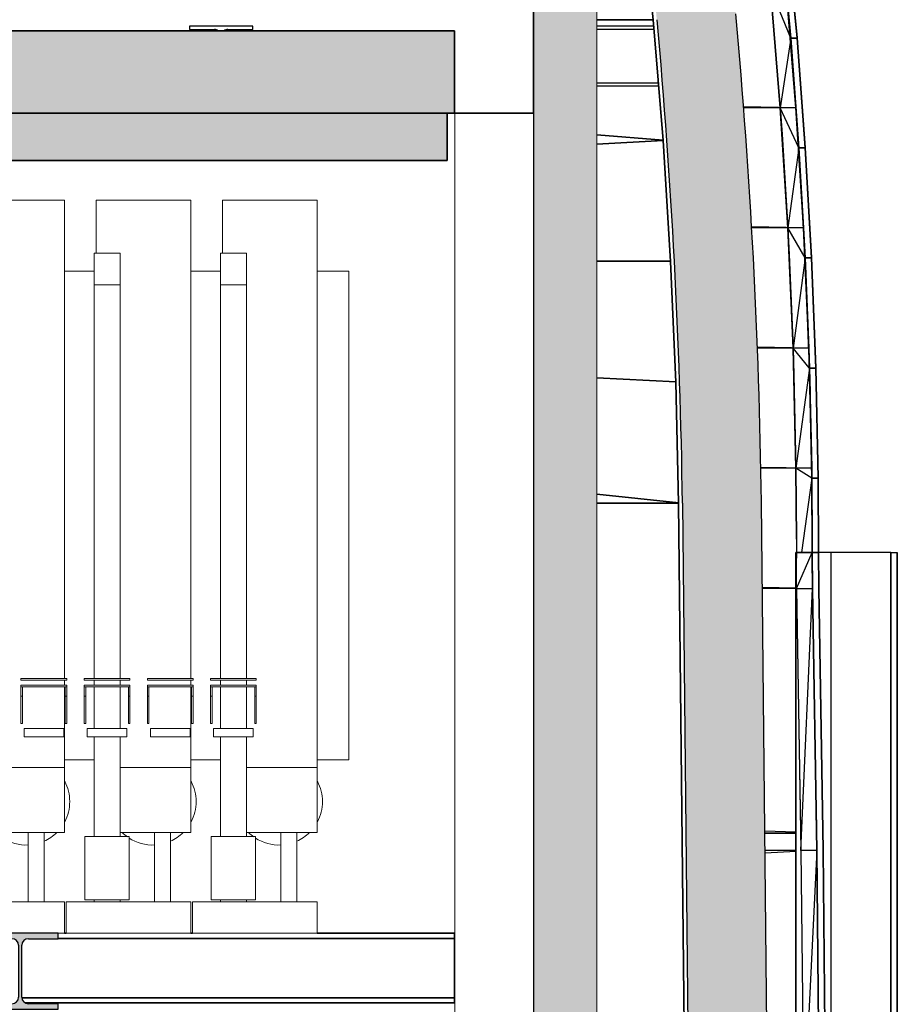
# Model space of a CAD drawing. Header units: millimetres. Extents: x 61846 to 198573, y 13020 to 52988.
# Tile 110 of 150: x 149188 to 151966, y 21470 to 24586. Entities that reach past the tile are written whole.
import ezdxf

# ---------------------------------------------------------------- set-up
doc = ezdxf.new("R2010")
doc.units = ezdxf.units.MM
for name, color, linetype, lineweight in [('A-COLS', 52, 'Continuous', 35), ('A-FLOR', 192, 'Continuous', 50), ('A-GENM', 13, 'Continuous', 18), ('A-ROOF', 132, 'Continuous', 35), ('A-WALL', 113, 'Continuous', 25), ('I-WALL', 2, 'Continuous', 25), ('S-BEAM', 12, 'Continuous', 35)]:
    doc.layers.add(name, color=color, linetype=linetype, lineweight=lineweight)

# ---------------------------------------------------------------- blocks, each defined once
blk = doc.blocks.new('Basic Wall_28_PBT_WA_beton t_p_g__d_250_C30_37_2203250 - Basic Wall_28_PBT_WA_beton t_p_g__d_250_C30_37_2203250-313176-GZ lierenkamer 1')
at = {"layer": 'A-WALL', "color": 10, "lineweight": 18}
for p, q in [((86305, 24360), (86304.6, 24360)), ((86304.6, 24360), (86304.6, 24290)), ((86305, 19730), (86305, 24360)), ((86055, 24290), (86055, 19730)), ((86055, 24290), (86055, 20445)), ((86055, 20445), (86055, 24290)), ((86055, 24290), (86304.6, 24290)), ((86304.6, 24290), (86055, 24290)), ((86304.6, 24290), (86055, 24290))]:
    blk.add_line(p, q, dxfattribs=at)
blk = doc.blocks.new('Basic Wall_28_PBT_WA_beton t_p_g__d_250_C30_37_2203250 - Basic Wall_28_PBT_WA_beton t_p_g__d_250_C30_37_2203250-313180-GZ lierenkamer 1')
blk.add_blockref('Basic Wall_28_PBT_WA_beton t_p_g__d_250_C30_37_2203250 - Basic Wall_28_PBT_WA_beton t_p_g__d_250_C30_37_2203250-313176-GZ lierenkamer 1', (0, 0))
blk = doc.blocks.new('28_PBT_SF_toneeltoren_dakboog_28_PBT_SF_toneeltoren_dakboog as R_2584242 - 28_PBT_SF_toneeltoren_dakboog_28_PBT_SF_toneeltoren_dakboog as R_2584242-313469-GZ lierenkamer 1')
at = {"layer": 'S-BEAM', "color": 250, "lineweight": 25}
for p, q in [((86504.6, 24585.6), (86683.4, 24585.6)), ((86683.4, 24585.6), (86504.6, 24585.6)), ((86504.6, 24221), (86714.6, 24204.8)), ((86714.6, 24204.8), (86504.6, 24221)), ((86714.7, 24203.2), (86504.6, 24192.1)), ((86504.6, 24192.1), (86714.7, 24203.2)), ((86504.6, 23821.4), (86738.5, 23821.5)), ((86738.5, 23821.5), (86504.6, 23821.4)), ((86504.6, 23452.4), (86754.9, 23439.5)), ((86754.9, 23439.5), (86504.6, 23452.4)), ((86764, 23057.2), (86504.6, 23084.1)), ((86504.6, 23084.1), (86764, 23057.2)), ((86504.6, 23056), (86763.9, 23056)), ((86763.9, 23056), (86504.6, 23056))]:
    blk.add_line(p, q, dxfattribs=at)
blk = doc.blocks.new('28_PBT_SF_toneeltoren_dakboog_28_PBT_SF_toneeltoren_dakboog as R_2584242 - 28_PBT_SF_toneeltoren_dakboog_28_PBT_SF_toneeltoren_dakboog as R_2584242-313473-GZ lierenkamer 1')
blk.add_blockref('28_PBT_SF_toneeltoren_dakboog_28_PBT_SF_toneeltoren_dakboog as R_2584242 - 28_PBT_SF_toneeltoren_dakboog_28_PBT_SF_toneeltoren_dakboog as R_2584242-313469-GZ lierenkamer 1', (0, 0))
blk = doc.blocks.new('28_PBT_SC_staal_H-profiel_gekromd_dak toneeltoren_S355_HE200B_betondak_as R_3531939 - 28_PBT_SC_staal_H-profiel_gekromd_dak toneeltoren_S355_HE200B_betondak_as R_3531939-313701-GZ lierenkamer 1')
at = {"layer": 'A-COLS', "color": 250, "lineweight": 25}
for p, q in [((86668.9, 24730.6), (86683.5, 24584.7)), ((86683.5, 24584.7), (86668.9, 24730.6)), ((86683.5, 24584.7), (86714.7, 24203.1)), ((86714.7, 24203.1), (86683.5, 24584.7)), ((86714.7, 24203.1), (86738.5, 23821)), ((86738.5, 23821), (86714.7, 24203.1)), ((86738.5, 23821), (86754.9, 23438.6)), ((86754.9, 23438.6), (86738.5, 23821)), ((86754.9, 23438.6), (86763.9, 23055.9)), ((86763.9, 23055.9), (86754.9, 23438.6)), ((86794, 20233.9), (86763.9, 23055.9)), ((86763.9, 23055.9), (86794, 20233.9))]:
    blk.add_line(p, q, dxfattribs=at)
blk = doc.blocks.new('28_PBT_SC_staal_H-profiel_gekromd_dak toneeltoren_S355_HE200B_betondak_as R_3531939 - 28_PBT_SC_staal_H-profiel_gekromd_dak toneeltoren_S355_HE200B_betondak_as R_3531939-313705-GZ lierenkamer 1')
blk.add_blockref('28_PBT_SC_staal_H-profiel_gekromd_dak toneeltoren_S355_HE200B_betondak_as R_3531939 - 28_PBT_SC_staal_H-profiel_gekromd_dak toneeltoren_S355_HE200B_betondak_as R_3531939-313701-GZ lierenkamer 1', (0, 0))
blk = doc.blocks.new('Floor_28_PBT_FL_druklaag_d_60 __320__C30_37_2599623 - Floor_28_PBT_FL_druklaag_d_60 __320__C30_37_2599623-313883-GZ lierenkamer 1')
at = {"layer": 'A-FLOR', "color": 90, "lineweight": 35}
for p, q in [((86304.6, 24290), (86304.6, 24610)), ((83819.5, 24550), (86054.6, 24550)), ((86054.6, 24550), (86054.6, 24290)), ((86304.6, 24290), (86054.6, 24290)), ((86054.6, 24290), (86304.6, 24290)), ((86304.6, 24290), (86054.6, 24290)), ((86054.6, 24290), (86304.6, 24290)), ((86304.6, 24290), (86054.6, 24290)), ((86054.6, 24290), (86304.6, 24290)), ((86054.6, 24290), (86115.6, 24290)), ((86304.6, 24290), (86115.6, 24290)), ((86115.6, 24290), (86304.6, 24290)), ((86115.6, 24290), (86134.8, 24290)), ((86134.8, 24290), (86304.6, 24290)), ((86134.8, 24290), (86304.6, 24290)), ((86304.6, 24290), (86134.8, 24290))]:
    blk.add_line(p, q, dxfattribs=at)
blk = doc.blocks.new('Floor_28_PBT_FL_druklaag_d_60 __320__C30_37_2599623 - Floor_28_PBT_FL_druklaag_d_60 __320__C30_37_2599623-313887-GZ lierenkamer 1')
blk.add_blockref('Floor_28_PBT_FL_druklaag_d_60 __320__C30_37_2599623 - Floor_28_PBT_FL_druklaag_d_60 __320__C30_37_2599623-313883-GZ lierenkamer 1', (0, 0))
blk = doc.blocks.new('Floor_28_PBT_FL_kanaalplaat_d_260_2643893 - Floor_28_PBT_FL_kanaalplaat_d_260_2643893-313922-GZ lierenkamer 1')
at = {"layer": 'A-FLOR', "lineweight": 35}
blk.add_hatch(color=215, dxfattribs=at).paths.add_polyline_path([(67706.3, 24290), (86054.6, 24290), (86054.6, 24550), (67706.3, 24550), (67706.3, 24348.1)])
at = {"layer": 'A-FLOR', "color": 90, "lineweight": 35}
for p, q in [((86054.6, 24550), (67706.3, 24550)), ((86054.6, 24290), (86054.6, 24550)), ((67706.3, 24290), (86054.6, 24290))]:
    blk.add_line(p, q, dxfattribs=at)
blk = doc.blocks.new('Floor_28_PBT_FL_kanaalplaat_d_260_2643893 - Floor_28_PBT_FL_kanaalplaat_d_260_2643893-313926-GZ lierenkamer 1')
blk.add_blockref('Floor_28_PBT_FL_kanaalplaat_d_260_2643893 - Floor_28_PBT_FL_kanaalplaat_d_260_2643893-313922-GZ lierenkamer 1', (0, 0))
blk = doc.blocks.new('28_PBT_SF_staal_H-profiel_S355_HE200A 2374703 - 28_PBT_SF_staal_H-profiel_S355_HE200A 2374703-348172-GZ lierenkamer 1')
at = {"layer": 'S-BEAM', "color": 250, "lineweight": 25}
for p, q in [((86685.1, 24565), (86504.6, 24565)), ((86685.9, 24555), (86504.6, 24555)), ((86699.8, 24385), (86504.6, 24385)), ((86700.6, 24375), (86504.6, 24375))]:
    blk.add_line(p, q, dxfattribs=at)
blk = doc.blocks.new('28_PBT_SF_staal_H-profiel_S355_HE200A 1647759 - 28_PBT_SF_staal_H-profiel_S355_HE200A 1647759-341134-GZ lierenkamer 1')
at = {"layer": 'S-BEAM', "color": 250, "lineweight": 25}
for p, q in [((85415.6, 24565), (85215.6, 24565)), ((85215.6, 24565), (85215.6, 24555)), ((85215.6, 24555), (85294.3, 24555)), ((85336.8, 24555), (85415.6, 24555)), ((85415.6, 24555), (85415.6, 24565))]:
    blk.add_line(p, q, dxfattribs=at)
for centre, start, end in [((85294.3, 24537), 46.4267, 90), ((85336.8, 24537), 90, 133.5733)]:
    blk.add_arc(centre, 18, start, end, dxfattribs=at)
blk = doc.blocks.new('28_PBT_SF_staal_H-profiel_S355_HE240B 3011832 - 28_PBT_SF_staal_H-profiel_S355_HE240B 3011832-366756-GZ lierenkamer 1')
at = {"layer": 'S-BEAM', "lineweight": 25}
blk.add_hatch(color=5, dxfattribs=at).paths.add_polyline_path([(84559.6, 21455), (84799.6, 21455), (84799.6, 21472), (84705.6, 21472), (84695.1, 21474.8), (84687.4, 21482.5), (84684.6, 21493), (84684.6, 21657), (84687.4, 21667.5), (84695.1, 21675.2), (84705.6, 21678), (84799.6, 21678), (84799.6, 21695), (84559.6, 21695), (84559.6, 21678), (84653.6, 21678), (84664.1, 21675.2), (84671.8, 21667.5), (84674.6, 21657), (84674.6, 21493), (84671.8, 21482.5), (84664.1, 21474.8), (84653.6, 21472), (84559.6, 21472)])
at = {"layer": 'S-BEAM', "color": 250, "lineweight": 25}
for p, q in [((84799.6, 21695), (84559.6, 21695)), ((84559.6, 21695), (84559.6, 21678)), ((84799.6, 21678), (84799.6, 21695)), ((84559.6, 21678), (84653.6, 21678)), ((84674.6, 21657), (84674.6, 21493)), ((84684.6, 21493), (84684.6, 21657)), ((84705.6, 21678), (84799.6, 21678)), ((84653.6, 21472), (84559.6, 21472)), ((84559.6, 21472), (84559.6, 21455)), ((84799.6, 21472), (84705.6, 21472)), ((84799.6, 21455), (84799.6, 21472)), ((84559.6, 21455), (84799.6, 21455))]:
    blk.add_line(p, q, dxfattribs=at)
for centre, start, end in [((84653.6, 21657), 0, 90), ((84705.6, 21657), 90, 180), ((84653.6, 21493), 270, 0), ((84705.6, 21493), 180, 270)]:
    blk.add_arc(centre, 21, start, end, dxfattribs=at)
blk = doc.blocks.new('28_PBT_SF_toneeltoren_dakboog_28_PBT_SF_toneeltoren_dakboog as R - 28_PBT_SF_toneeltoren_dakboog_28_PBT_SF_toneeltoren_dakboog as R-332845-GZ lierenkamer 1')
at = {"layer": 'S-BEAM', "lineweight": 25}
blk.add_hatch(color=5, dxfattribs=at).paths.add_polyline_path([(86838, 20250), (87055.3, 20250), (87024.5, 23120.4), (87015.7, 23471.2), (86998.2, 23865.8), (86976.2, 24218.6), (86944.8, 24604.2), (86930.1, 24754.8), (86903.9, 24903.8), (86866.4, 25050.4), (86817.8, 25193.7), (86758.4, 25332.9), (86688.5, 25467.1), (86608.6, 25595.5), (86519, 25717.5), (86414, 25838.8), (86313.4, 25939.2), (86209.5, 26031.6), (86097.7, 26114.2), (85969.6, 26191.1), (85854.2, 26247.9), (85724.5, 26297.8), (85590.8, 26335.9), (85448.7, 26362.4), (85315.9, 26375.5), (85302.6, 26125.9), (85419, 26114.4), (85535.5, 26092), (85652.4, 26058), (85763.7, 26014.1), (85860.3, 25966.4), (85969.6, 25898.4), (86056.5, 25833.5), (86148, 25751.1), (86245.5, 25653.2), (86346.2, 25531.9), (86425.3, 25419.3), (86499.6, 25291.7), (86562.7, 25158.2), (86614.1, 25019.9), (86654.2, 24874.2), (86680.8, 24732.5), (86700.5, 24523.5), (86728.6, 24172.7), (86752.3, 23778.1), (86768.2, 23383.5), (86776.6, 22988.9), (86805.3, 20250)])
at = {"layer": 'S-BEAM', "color": 250, "lineweight": 25}
for p, q in [((86775.9, 23056), (86805.3, 20250)), ((87055.3, 20250), (87025.9, 23059))]:
    blk.add_line(p, q, dxfattribs=at)
for radius, start, end in [(19824.3, 0.79909, 5.22705), (20074.3, 0.79783, 5.21514)]:
    blk.add_arc((66953.6, 22779.5), radius, start, end, dxfattribs=at)
blk = doc.blocks.new('TadP_A_CON_CONSTRUCTIE_rvt-3-GZ lierenkamer 1')
at = {"layer": 'I-WALL', "color": 10, "lineweight": 18}
blk.add_line((86304.6, 24290), (86054.6, 24290), dxfattribs=at)
at = {"layer": 'A-COLS', "color": 10, "lineweight": 18}
blk.add_blockref('28_PBT_SC_staal_H-profiel_gekromd_dak toneeltoren_S355_HE200B_betondak_as R_3531939 - 28_PBT_SC_staal_H-profiel_gekromd_dak toneeltoren_S355_HE200B_betondak_as R_3531939-313705-GZ lierenkamer 1', (0, 0), dxfattribs=at)
at = {"layer": 'A-FLOR', "color": 10, "lineweight": 18}
for name in ['Floor_28_PBT_FL_druklaag_d_60 __320__C30_37_2599623 - Floor_28_PBT_FL_druklaag_d_60 __320__C30_37_2599623-313887-GZ lierenkamer 1', 'Floor_28_PBT_FL_kanaalplaat_d_260_2643893 - Floor_28_PBT_FL_kanaalplaat_d_260_2643893-313926-GZ lierenkamer 1']:
    blk.add_blockref(name, (0, 0), dxfattribs=at)
at = {"layer": 'A-WALL', "color": 10, "lineweight": 18}
blk.add_blockref('Basic Wall_28_PBT_WA_beton t_p_g__d_250_C30_37_2203250 - Basic Wall_28_PBT_WA_beton t_p_g__d_250_C30_37_2203250-313180-GZ lierenkamer 1', (0, 0), dxfattribs=at)
at = {"layer": 'S-BEAM', "color": 10, "lineweight": 18}
for name in ['28_PBT_SF_toneeltoren_dakboog_28_PBT_SF_toneeltoren_dakboog as R - 28_PBT_SF_toneeltoren_dakboog_28_PBT_SF_toneeltoren_dakboog as R-332845-GZ lierenkamer 1', '28_PBT_SF_toneeltoren_dakboog_28_PBT_SF_toneeltoren_dakboog as R_2584242 - 28_PBT_SF_toneeltoren_dakboog_28_PBT_SF_toneeltoren_dakboog as R_2584242-313473-GZ lierenkamer 1', '28_PBT_SF_staal_H-profiel_S355_HE200A 1647759 - 28_PBT_SF_staal_H-profiel_S355_HE200A 1647759-341134-GZ lierenkamer 1', '28_PBT_SF_staal_H-profiel_S355_HE200A 2374703 - 28_PBT_SF_staal_H-profiel_S355_HE200A 2374703-348172-GZ lierenkamer 1', '28_PBT_SF_staal_H-profiel_S355_HE240B 3011832 - 28_PBT_SF_staal_H-profiel_S355_HE240B 3011832-366756-GZ lierenkamer 1']:
    blk.add_blockref(name, (0, 0), dxfattribs=at)
blk = doc.blocks.new('21_NOAHH_Wand_Wand-x 2784256 - 21_NOAHH_Wand_Wand-x 2784256-161099-GZ lierenkamer 1')
at = {"layer": 'A-WALL', "lineweight": 13}
blk.add_hatch(color=9, dxfattribs=at).paths.add_polyline_path([(86304.6, 19930), (86504.6, 19930), (86504.6, 24610), (86304.6, 24610), (86304.6, 19963.7)])
at = {"layer": 'A-WALL', "color": 130, "lineweight": 13}
for p, q in [((86304.6, 24610), (86304.6, 19930)), ((86504.6, 19930), (86504.6, 24610))]:
    blk.add_line(p, q, dxfattribs=at)
blk = doc.blocks.new('27_NOAHH_Dak_Dak-x 2835671 - 21_10_Baksteen wit halfsteens-163091-GZ lierenkamer 1')
at = {"layer": 'A-ROOF', "color": 250, "lineweight": 25}
for p, q in [((87138.5, 24529.6), (87106.4, 24877.2)), ((87138.5, 24529.6), (87106.7, 24874.5)), ((87138.7, 24527.4), (87106.7, 24874.5)), ((87118.6, 24527.4), (87138.7, 24527.4)), ((87138.7, 24527.4), (87138.5, 24529.6)), ((87164.5, 24181.5), (87138.7, 24527.4)), ((87164.6, 24179.7), (87138.7, 24527.4)), ((87164.6, 24179.7), (87144.6, 24180)), ((87144.6, 24179.7), (87164.6, 24179.7)), ((87184.4, 23833.1), (87164.5, 24181.5)), ((87164.6, 24179.7), (87164.5, 24181.5)), ((87164.6, 24179.7), (87164.5, 24181.5)), ((87184.4, 23831.7), (87164.6, 24179.7)), ((87184.4, 23833.1), (87164.6, 24179.7)), ((87184.4, 23831.7), (87164.4, 23832)), ((87164.4, 23831.7), (87184.4, 23831.7)), ((87198.1, 23484.3), (87184.4, 23833.1)), ((87184.4, 23831.7), (87184.4, 23833.1)), ((87198.1, 23483.3), (87184.4, 23831.7)), ((87198.1, 23484.3), (87184.4, 23831.7)), ((87198.1, 23483.3), (87178.1, 23483.6)), ((87178.2, 23483.3), (87198.1, 23483.3)), ((87205.7, 23135.3), (87198.1, 23484.3)), ((87198.1, 23483.3), (87198.1, 23484.3)), ((87198.1, 23483.3), (87198.1, 23484.3)), ((87205.7, 23135.3), (87198.1, 23483.3)), ((87205.7, 23135.3), (87198.1, 23483.3)), ((87205.7, 23134.8), (87198.1, 23483.3)), ((87185.7, 23134.5), (87205.7, 23134.8)), ((87205.7, 23134.8), (87185.8, 23135.1)), ((87185.8, 23134.8), (87205.7, 23134.8)), ((87205.7, 23134.8), (87185.8, 23134.8)), ((87205.7, 23134.8), (87205.7, 23135.3)), ((87205.7, 23134.8), (87205.7, 23135.3)), ((87206.8, 22900), (87205.7, 23134.8)), ((87206.8, 22900), (87205.7, 23134.8))]:
    blk.add_line(p, q, dxfattribs=at)
blk = doc.blocks.new('27_NOAHH_Dak_Dak-x 2835671 - 21_10_Hout-163087-GZ lierenkamer 1')
at = {"layer": 'A-ROOF', "color": 250, "lineweight": 25}
for p, q in [((87118.6, 24527.4), (87104, 24686.1)), ((87135.1, 24306.8), (87104, 24686.1)), ((87144.6, 24179.7), (87118.6, 24527.4)), ((87135.1, 24306.8), (87118.6, 24527.4)), ((87135.1, 24306.8), (87118.6, 24527.4)), ((87135.1, 24306.8), (86968.8, 24309.7)), ((87135.1, 24306.8), (86969, 24306.8)), ((87144.6, 24179.7), (87135.1, 24306.8)), ((87144.6, 24179.7), (87135.1, 24306.8)), ((87159, 23927), (87135.1, 24306.8)), ((87159, 23927), (87144.6, 24179.7)), ((87159, 23927), (87144.6, 24179.7)), ((87159, 23927), (86994.2, 23929.9)), ((87159, 23927), (86994.4, 23927)), ((87164.4, 23831.7), (87159, 23927)), ((87164.4, 23831.7), (87159, 23927)), ((87175.6, 23546.8), (87159, 23927)), ((87175.6, 23546.8), (87164.4, 23831.7)), ((87175.6, 23546.8), (87012.4, 23549.6)), ((87175.6, 23546.8), (87012.5, 23546.8)), ((87178.1, 23483.3), (87175.6, 23546.8)), ((87185.1, 23166.3), (87175.6, 23546.8)), ((87178.1, 23483.3), (87175.6, 23546.8)), ((87185.8, 23134.8), (87178.1, 23483.3)), ((87185.1, 23166.3), (87178.1, 23483.3)), ((87185.1, 23166.3), (87023.3, 23169.1)), ((87185.1, 23166.3), (87023.4, 23166.3)), ((87186.6, 22900), (87185.1, 23166.3)), ((87185.1, 23166.3), (87185.7, 23134.8)), ((87186.8, 22900), (87185.7, 23134.8)), ((87135.2, 22787), (87028.8, 22788.9)), ((87135.2, 22786.1), (87028.8, 22786.1)), ((87135.2, 22785.8), (87028.8, 22785.8)), ((87135.2, 22785.8), (87028.8, 22785.8)), ((87135.2, 22014.5), (87036.8, 22018)), ((87135.2, 22012.2), (87036.9, 22012.2)), ((87036.9, 22012), (87135.2, 22012.1)), ((87037.4, 21957.9), (87135.2, 21957.7)), ((87037.5, 21950.1), (87135.2, 21954.5))]:
    blk.add_line(p, q, dxfattribs=at)
blk = doc.blocks.new('27_NOAHH_Dak_Dak-x 2835671 - 27_NOAHH_Dak_Dak-x 2835671-163054-GZ lierenkamer 1')
for name in ['27_NOAHH_Dak_Dak-x 2835671 - 21_10_Baksteen wit halfsteens-163091-GZ lierenkamer 1', '27_NOAHH_Dak_Dak-x 2835671 - 21_10_Hout-163087-GZ lierenkamer 1']:
    blk.add_blockref(name, (0, 0))
blk = doc.blocks.new('_NOAHH_Kolom_Kolom-x 2848781 - 21_10_Baksteen-163511-GZ lierenkamer 1')
at = {"layer": 'A-COLS', "color": 250, "lineweight": 25}
for p, q in [((87246, 22900), (87135.2, 22900)), ((87246, 22900), (87135.2, 22900)), ((87135.2, 22900), (87135.2, 20450)), ((87135.2, 20450), (87135.2, 22900))]:
    blk.add_line(p, q, dxfattribs=at)
blk = doc.blocks.new('_NOAHH_Kolom_Kolom-x 2848781 - _NOAHH_Kolom_Kolom-x 2848781-163508-GZ lierenkamer 1')
blk.add_blockref('_NOAHH_Kolom_Kolom-x 2848781 - 21_10_Baksteen-163511-GZ lierenkamer 1', (0, 0))
blk = doc.blocks.new('_NOAHH_Kolom_Kolom-x 2849326 - 21_10_Baksteen-163555-GZ lierenkamer 1')
at = {"layer": 'A-COLS', "color": 250, "lineweight": 25}
for p, q in [((87436, 22900), (87436, 20385)), ((87436, 22900), (87456, 22900)), ((87436, 22900), (87456, 22900)), ((87436, 22900), (87456, 22900)), ((87456, 22900), (87456, 20385)), ((87456, 20385), (87456, 22900)), ((87456, 20385), (87456, 22900)), ((87436, 20385), (87456, 20385)), ((87436, 20385), (87456, 20385)), ((87456, 20385), (87436, 20385))]:
    blk.add_line(p, q, dxfattribs=at)
blk = doc.blocks.new('_NOAHH_Kolom_Kolom-x 2849326 - _NOAHH_Kolom_Kolom-x 2849326-163552-GZ lierenkamer 1')
at = {"layer": 'A-COLS', "color": 250, "lineweight": 25}
for p, q in [((87436, 22900), (87246, 22900)), ((87246, 22900), (87246, 20385)), ((87436, 20385), (87436, 22900)), ((87246, 20385), (87436, 20385))]:
    blk.add_line(p, q, dxfattribs=at)
blk.add_blockref('_NOAHH_Kolom_Kolom-x 2849326 - 21_10_Baksteen-163555-GZ lierenkamer 1', (0, 0))
blk = doc.blocks.new('27_NOAHH_Dak_Dak-x 2863758 - 21_10_Baksteen wit halfsteens-164665-GZ lierenkamer 1')
at = {"layer": 'A-ROOF', "color": 250, "lineweight": 25}
for p, q in [((87086.6, 24874.5), (87118.6, 24527.4)), ((87138.5, 24529.6), (87106.4, 24877.2)), ((87138.5, 24529.6), (87106.7, 24874.5)), ((87106.7, 24874.5), (87138.5, 24529.6)), ((87118.6, 24527.4), (87144.6, 24179.7)), ((87138.7, 24527.4), (87118.6, 24527.4)), ((87118.6, 24527.4), (87138.7, 24527.4)), ((87138.7, 24527.4), (87138.5, 24529.6)), ((87164.5, 24181.5), (87138.5, 24529.6)), ((87138.5, 24529.6), (87138.7, 24527.4)), ((87164.5, 24181.5), (87138.7, 24527.4)), ((87138.7, 24527.4), (87164.5, 24181.5)), ((87144.6, 24179.7), (87164.4, 23831.7)), ((87164.6, 24179.7), (87144.6, 24179.7)), ((87144.6, 24179.7), (87164.6, 24179.7)), ((87164.6, 24179.7), (87164.5, 24181.5)), ((87184.4, 23833.1), (87164.5, 24181.5)), ((87164.5, 24181.5), (87164.6, 24179.7)), ((87184.4, 23833.1), (87164.6, 24179.7)), ((87164.6, 24179.7), (87184.4, 23833.1)), ((87164.4, 23831.7), (87178.2, 23483.3)), ((87184.4, 23831.7), (87164.4, 23831.7)), ((87164.4, 23831.7), (87184.4, 23831.7)), ((87184.4, 23831.7), (87184.4, 23833.1)), ((87198.1, 23484.3), (87184.4, 23833.1)), ((87184.4, 23833.1), (87184.4, 23831.7)), ((87198.1, 23484.3), (87184.4, 23831.7)), ((87184.4, 23831.7), (87198.1, 23484.3)), ((87178.2, 23483.3), (87185.8, 23134.8)), ((87178.2, 23483.3), (87198.2, 23483.3)), ((87198.2, 23483.3), (87178.2, 23483.3)), ((87198.2, 23483.3), (87198.1, 23484.3)), ((87205.8, 23135.3), (87198.1, 23484.3)), ((87198.1, 23484.3), (87198.2, 23483.3)), ((87205.8, 23135.3), (87198.2, 23483.3)), ((87198.2, 23483.3), (87205.8, 23135.3)), ((87187.3, 22786.1), (87185.8, 23134.8)), ((87185.8, 23134.8), (87205.8, 23134.8)), ((87205.8, 23134.8), (87185.8, 23134.8)), ((87205.8, 23134.8), (87205.8, 23135.3)), ((87207.3, 22786.3), (87205.8, 23135.3)), ((87205.8, 23135.3), (87205.8, 23134.8)), ((87206.8, 22900), (87205.8, 23134.8)), ((87205.8, 23134.8), (87206.8, 22900)), ((87187.3, 22786.1), (87186.8, 22900)), ((87186.8, 22900), (87206.8, 22900)), ((87206.8, 22900), (87186.8, 22900)), ((87187.3, 22786.1), (87186.8, 22900)), ((87206.8, 22900), (87207.3, 22786.3)), ((87207.3, 22786.3), (87206.8, 22900)), ((87200.9, 21957.5), (87187.3, 22786.1)), ((87187.3, 22786.1), (87200.9, 21957.5)), ((87187.3, 22786.1), (87200.9, 21957.5)), ((87207.3, 22786.3), (87220.9, 21957.7)), ((87220.9, 21957.7), (87207.3, 22786.3)), ((87220.9, 21957.7), (87207.3, 22786.3)), ((87210, 21128.9), (87200.9, 21957.5)), ((87200.9, 21957.5), (87210, 21128.9)), ((87200.9, 21957.5), (87210, 21128.9)), ((87220.9, 21957.7), (87230, 21128.9)), ((87230, 21128.9), (87220.9, 21957.7)), ((87230, 21128.9), (87220.9, 21957.7))]:
    blk.add_line(p, q, dxfattribs=at)
blk = doc.blocks.new('27_NOAHH_Dak_Dak-x 2863758 - 21_10_Hout-164661-GZ lierenkamer 1')
at = {"layer": 'A-ROOF', "color": 250, "lineweight": 25}
for p, q in [((87085.7, 24306.8), (87054.5, 24686.1)), ((87118.6, 24527.4), (87054.5, 24686.1)), ((87054.5, 24686.1), (87085.7, 24306.8)), ((87104, 24686.1), (87118.6, 24527.4)), ((87104, 24686.1), (87118.6, 24527.4)), ((87107.2, 24651.3), (87118.6, 24527.4)), ((87061.4, 24602.9), (87085.7, 24306.8)), ((87118.6, 24527.4), (87085.7, 24306.8)), ((87118.6, 24527.4), (87124.4, 24450.9)), ((87118.6, 24527.4), (87135.1, 24306.8)), ((87118.6, 24527.4), (87137.2, 24278.7)), ((87118.6, 24527.4), (87124.4, 24450.9)), ((87137.2, 24278.7), (87124.4, 24450.9)), ((87091, 24222.9), (87085.7, 24306.8)), ((87109.5, 23927), (87085.7, 24306.8)), ((87135.1, 24306.8), (87085.7, 24306.8)), ((87144.6, 24179.7), (87085.7, 24306.8)), ((87085.7, 24306.8), (87091, 24222.9)), ((87085.7, 24306.8), (87109.5, 23927)), ((87135.1, 24306.8), (87144.6, 24179.7)), ((87135.1, 24306.8), (87137.2, 24278.7)), ((87137.2, 24278.7), (87144.6, 24179.7)), ((87137.2, 24278.7), (87144.6, 24179.7)), ((87091, 24222.9), (87109.5, 23927)), ((87144.6, 24179.7), (87109.5, 23927)), ((87144.6, 24179.7), (87149, 24102.7)), ((87144.6, 24179.7), (87159, 23927)), ((87144.6, 24179.7), (87160.2, 23905.8)), ((87144.6, 24179.7), (87149, 24102.7)), ((87160.2, 23905.8), (87149, 24102.7)), ((87113.2, 23842.5), (87109.5, 23927)), ((87126.1, 23546.8), (87109.5, 23927)), ((87159, 23927), (87109.5, 23927)), ((87164.4, 23831.7), (87109.5, 23927)), ((87109.5, 23927), (87113.2, 23842.5)), ((87109.5, 23927), (87126.1, 23546.8)), ((87159, 23927), (87164.4, 23831.7)), ((87159, 23927), (87160.2, 23905.8)), ((87160.2, 23905.8), (87164.4, 23831.7)), ((87160.2, 23905.8), (87164.4, 23831.7)), ((87113.2, 23842.5), (87126.1, 23546.8)), ((87164.4, 23831.7), (87126.1, 23546.8)), ((87164.4, 23831.7), (87167.5, 23754.2)), ((87164.4, 23831.7), (87175.7, 23546.8)), ((87164.4, 23831.7), (87176.2, 23532.6)), ((87164.4, 23831.7), (87167.5, 23754.2)), ((87176.2, 23532.6), (87167.5, 23754.2)), ((87128.1, 23461.9), (87126.1, 23546.8)), ((87135.3, 23166.3), (87126.1, 23546.8)), ((87175.7, 23546.8), (87126.1, 23546.8)), ((87177.2, 23484.5), (87126.1, 23546.8)), ((87126.1, 23546.8), (87128.1, 23461.9)), ((87175.7, 23546.8), (87178.2, 23483.3)), ((87175.7, 23546.8), (87176.2, 23532.6)), ((87176.2, 23532.6), (87178.2, 23483.3)), ((87176.2, 23532.6), (87178.2, 23483.3)), ((87128.1, 23461.9), (87135.3, 23166.3)), ((87135.3, 23166.3), (87128.1, 23461.9)), ((87178.2, 23483.3), (87135.3, 23166.3)), ((87178.2, 23483.3), (87179.9, 23405.6)), ((87178.2, 23483.3), (87185.1, 23166.3)), ((87178.2, 23483.3), (87185.2, 23159.3)), ((87178.2, 23483.3), (87179.9, 23405.6)), ((87185.2, 23159.3), (87179.9, 23405.6)), ((87136.5, 22941.5), (87135.3, 23166.3)), ((87185.1, 23166.3), (87135.3, 23166.3)), ((87185.8, 23134.8), (87135.3, 23166.3)), ((87135.3, 23166.3), (87136.5, 22941.5)), ((87135.3, 23166.3), (87136.7, 22900)), ((87135.3, 23166.3), (87136.7, 22900)), ((87135.3, 23166.3), (87136.7, 22900)), ((87185.1, 23166.3), (87185.8, 23134.8)), ((87185.1, 23166.3), (87185.2, 23159.3)), ((87185.2, 23159.3), (87185.8, 23134.8)), ((87185.2, 23159.3), (87185.8, 23134.8)), ((87185.8, 23134.8), (87153.1, 22900)), ((87185.8, 23134.8), (87186.6, 22936.6)), ((87185.8, 23134.8), (87186.8, 22900)), ((87185.8, 23134.8), (87186.8, 22900)), ((87185.8, 23134.8), (87186.6, 22936.6)), ((87185.8, 23134.8), (87186.8, 22900)), ((87136.5, 22941.5), (87136.8, 22882.2)), ((87136.5, 22941.5), (87136.7, 22900)), ((87186.8, 22882.3), (87186.6, 22936.6)), ((87186.8, 22900), (87186.6, 22936.6)), ((87136.7, 22900), (87186.8, 22900)), ((87137.2, 22785.8), (87136.7, 22900)), ((87137.2, 22785.8), (87136.7, 22900)), ((87136.8, 22882.2), (87136.7, 22900)), ((87137.2, 22785.8), (87186.8, 22900)), ((87186.8, 22900), (87187.3, 22786.1)), ((87187.3, 22786.1), (87186.8, 22900)), ((87186.8, 22882.3), (87186.8, 22900)), ((87137.2, 22785.8), (87136.8, 22882.2)), ((87187.3, 22786.1), (87186.8, 22882.3)), ((87137.2, 22785.8), (87187.3, 22786.1)), ((87137.2, 22785.8), (87148.8, 22086.3)), ((87137.2, 22785.8), (87150.9, 21957.2)), ((87137.2, 22785.8), (87148.8, 22086.3)), ((87150.9, 21957.2), (87187.3, 22786.1)), ((87198.8, 22086.6), (87187.3, 22786.1)), ((87200.9, 21957.5), (87187.3, 22786.1)), ((87200.9, 21957.5), (87187.3, 22786.1)), ((87198.8, 22086.6), (87200.9, 21957.5)), ((87200.9, 21957.5), (87198.8, 22086.6)), ((87148.8, 22086.3), (87150.9, 21957.2)), ((87148.8, 22086.3), (87150.9, 21957.2)), ((87200.9, 21957.5), (87150.9, 21957.2)), ((87150.9, 21957.2), (87158.5, 21257.7)), ((87150.9, 21957.2), (87160, 21128.6)), ((87150.9, 21957.2), (87158.5, 21257.7)), ((87200.9, 21957.5), (87160, 21128.6)), ((87200.9, 21957.5), (87208.5, 21258)), ((87200.9, 21957.5), (87210, 21128.9)), ((87200.9, 21957.5), (87210, 21128.9))]:
    blk.add_line(p, q, dxfattribs=at)
blk = doc.blocks.new('27_NOAHH_Dak_Dak-x 2863758 - 27_NOAHH_Dak_Dak-x 2863758-164626-GZ lierenkamer 1')
for name in ['27_NOAHH_Dak_Dak-x 2863758 - 21_10_Baksteen wit halfsteens-164665-GZ lierenkamer 1', '27_NOAHH_Dak_Dak-x 2863758 - 21_10_Hout-164661-GZ lierenkamer 1']:
    blk.add_blockref(name, (0, 0))
blk = doc.blocks.new('_NOAHH_Vloer_Vloer-x 2891927 - _NOAHH_Vloer_Vloer-x 2891927-165538-GZ lierenkamer 1')
at = {"layer": 'A-FLOR', "lineweight": 35}
blk.add_hatch(color=254, dxfattribs=at).paths.add_polyline_path([(85882.8, 24140), (86031.6, 24140), (86031.6, 24290), (67356.3, 24290), (67356.3, 24140), (85535.5, 24140)])
at = {"layer": 'A-FLOR', "color": 90, "lineweight": 35}
for p, q in [((86031.6, 24290), (67356.3, 24290)), ((86031.6, 24140), (86031.6, 24290)), ((67356.3, 24140), (86031.6, 24140))]:
    blk.add_line(p, q, dxfattribs=at)
blk = doc.blocks.new('TadP_A_BWK_BOUWKUNDE_rvt-3-GZ lierenkamer 1')
at = {"layer": 'A-COLS', "color": 250, "lineweight": 25}
for name in ['_NOAHH_Kolom_Kolom-x 2848781 - _NOAHH_Kolom_Kolom-x 2848781-163508-GZ lierenkamer 1', '_NOAHH_Kolom_Kolom-x 2849326 - _NOAHH_Kolom_Kolom-x 2849326-163552-GZ lierenkamer 1']:
    blk.add_blockref(name, (0, 0), dxfattribs=at)
at = {"layer": 'A-FLOR', "color": 250, "lineweight": 25}
blk.add_blockref('_NOAHH_Vloer_Vloer-x 2891927 - _NOAHH_Vloer_Vloer-x 2891927-165538-GZ lierenkamer 1', (0, 0), dxfattribs=at)
at = {"layer": 'A-ROOF', "color": 250, "lineweight": 25}
for name in ['27_NOAHH_Dak_Dak-x 2835671 - 27_NOAHH_Dak_Dak-x 2835671-163054-GZ lierenkamer 1', '27_NOAHH_Dak_Dak-x 2863758 - 27_NOAHH_Dak_Dak-x 2863758-164626-GZ lierenkamer 1']:
    blk.add_blockref(name, (0, 0), dxfattribs=at)
at = {"layer": 'A-WALL', "color": 250, "lineweight": 25}
blk.add_blockref('21_NOAHH_Wand_Wand-x 2784256 - 21_NOAHH_Wand_Wand-x 2784256-161099-GZ lierenkamer 1', (0, 0), dxfattribs=at)
blk = doc.blocks.new('Keerschijf kort omgekeerd - 9 kabels-863216-GZ lierenkamer 1')
at = {"layer": 'A-GENM'}
for p, q in [((85282.1, 22501), (85427.1, 22501)), ((85282.1, 22496), (85282.1, 22501)), ((85427.1, 22496), (85282.1, 22496)), ((85427.1, 22501), (85427.1, 22496)), ((85282.1, 22480), (85427.1, 22480)), ((85282.1, 22475), (85282.1, 22480)), ((85287.1, 22475), (85282.1, 22475)), ((85282.1, 22455), (85282.1, 22475)), ((85427.1, 22475), (85282.1, 22475)), ((85287.1, 22475), (85287.1, 22455)), ((85422.1, 22475), (85427.1, 22475)), ((85422.1, 22455), (85422.1, 22475)), ((85427.1, 22480), (85427.1, 22475)), ((85427.1, 22475), (85427.1, 22455)), ((85282.1, 22445), (85282.1, 22455)), ((85287.1, 22445), (85282.1, 22445)), ((85282.1, 22445), (85282.1, 22359.3)), ((85287.1, 22455), (85287.1, 22445)), ((85287.1, 22359.3), (85287.1, 22445)), ((85422.1, 22445), (85422.1, 22455)), ((85427.1, 22445), (85422.1, 22445)), ((85422.1, 22445), (85422.1, 22359.3)), ((85427.1, 22455), (85427.1, 22445)), ((85427.1, 22359.3), (85427.1, 22445)), ((85282.1, 22359.3), (85287.1, 22359.3)), ((85291.9, 22343.3), (85291.9, 22316.7)), ((85417.3, 22343.3), (85291.9, 22343.3)), ((85417.3, 22316.7), (85417.3, 22343.3)), ((85422.1, 22359.3), (85427.1, 22359.3)), ((85291.9, 22316.7), (85417.3, 22316.7))]:
    blk.add_line(p, q, dxfattribs=at)
blk = doc.blocks.new('Decorlier staande trommel - Decorlier staande trommel-859245-GZ lierenkamer 1')
at = {"layer": 'A-GENM'}
for p, q in [((85320.1, 24014.5), (85620.1, 24014.5)), ((85320.1, 23846.5), (85320.1, 24014.5)), ((85620.1, 22219.5), (85620.1, 24014.5)), ((85313.6, 23746.5), (85313.6, 23846.5)), ((85313.6, 23846.5), (85395.6, 23846.5)), ((85395.6, 23846.5), (85395.6, 23746.5)), ((85620.7, 23789.7), (85720.1, 23789.7)), ((85720.1, 22243.5), (85720.1, 23789.7)), ((85313.6, 22501), (85313.6, 23746.5)), ((85395.6, 23746.5), (85313.6, 23746.5)), ((85395.6, 23746.5), (85395.6, 22501)), ((85313.6, 22480), (85313.6, 22496)), ((85395.6, 22496), (85395.6, 22480)), ((85313.6, 22343.3), (85313.6, 22475)), ((85395.6, 22475), (85395.6, 22343.3)), ((85313.6, 22000.9), (85313.6, 22316.7)), ((85395.6, 22316.7), (85395.6, 22000.9)), ((85720.1, 22243.5), (85620.7, 22243.5)), ((85620.1, 22219.5), (85395.6, 22219.5)), ((85395.6, 22219.5), (85620.1, 22219.5)), ((85620.1, 22013.9), (85620.1, 22219.5)), ((85424.6, 22000.9), (85284.6, 22000.9)), ((85284.6, 22000.9), (85284.6, 21801.2)), ((85620.1, 22013.9), (85395.6, 22013.9)), ((85424.6, 21801.2), (85424.6, 22000.9)), ((85505.1, 22013.5), (85505.1, 21795)), ((85505.1, 22013.5), (85555.1, 22013.5)), ((85555.1, 21795), (85555.1, 22013.5)), ((85225.1, 21795), (85620.1, 21795)), ((85225.1, 21695), (85225.1, 21795)), ((85284.6, 21801.2), (85424.6, 21801.2)), ((85313.6, 21795), (85313.6, 21801.2)), ((85395.6, 21801.2), (85395.6, 21795)), ((85620.1, 21695), (85620.1, 21795)), ((85620.1, 21695), (85225.1, 21695))]:
    blk.add_line(p, q, dxfattribs=at)
for start, end in [(0, 27.8013), (332.1987, 0), (225.4921, 234.4321), (237.0197, 272.6341), (294.2782, 314.5079)]:
    blk.add_arc((85499, 22111.8), 137.5, start, end, dxfattribs=at)
blk = doc.blocks.new('Decorlier staande trommel - Decorlier staande trommel-V139-GZ lierenkamer 1')
at = {"layer": 'A-GENM'}
for p, q in [((84920.1, 24014.5), (85220.1, 24014.5)), ((84920.1, 23846.5), (84920.1, 24014.5)), ((85220.1, 22501), (85220.1, 24014.5)), ((84913.6, 23746.5), (84913.6, 23846.5)), ((84913.6, 23846.5), (84995.6, 23846.5)), ((84995.6, 23846.5), (84995.6, 23746.5)), ((85220.7, 23789.7), (85313.9, 23789.7)), ((84913.6, 22501), (84913.6, 23746.5)), ((84995.6, 23746.5), (84913.6, 23746.5)), ((84995.6, 23746.5), (84995.6, 22501)), ((84913.6, 22480), (84913.6, 22496)), ((84995.6, 22496), (84995.6, 22480)), ((85220.1, 22480), (85220.1, 22496)), ((84913.6, 22343.3), (84913.6, 22475)), ((84995.6, 22475), (84995.6, 22343.3)), ((85220.1, 22219.5), (85220.1, 22475)), ((84913.6, 22000.9), (84913.6, 22316.7)), ((84995.6, 22316.7), (84995.6, 22000.9)), ((85313.9, 22243.5), (85220.7, 22243.5)), ((85220.1, 22219.5), (84995.6, 22219.5)), ((84995.6, 22219.5), (85220.1, 22219.5)), ((85220.1, 22013.9), (85220.1, 22219.5)), ((85024.6, 22000.9), (84884.6, 22000.9)), ((84884.6, 22000.9), (84884.6, 21801.2)), ((85220.1, 22013.9), (84995.6, 22013.9)), ((85024.6, 21801.2), (85024.6, 22000.9)), ((85105.1, 22013.5), (85105.1, 21795)), ((85105.1, 22013.5), (85155.1, 22013.5)), ((85155.1, 21795), (85155.1, 22013.5)), ((84825.1, 21795), (85220.1, 21795)), ((84825.1, 21695), (84825.1, 21795)), ((84884.6, 21801.2), (85024.6, 21801.2)), ((84913.6, 21795), (84913.6, 21801.2)), ((84995.6, 21801.2), (84995.6, 21795)), ((85220.1, 21695), (85220.1, 21795)), ((85220.1, 21695), (84825.1, 21695))]:
    blk.add_line(p, q, dxfattribs=at)
for start, end in [(0, 27.8013), (332.1987, 0), (225.4921, 234.4321), (237.0197, 272.6341), (294.2782, 314.5079)]:
    blk.add_arc((85099, 22111.8), 137.5, start, end, dxfattribs=at)
blk = doc.blocks.new('Decorlier staande trommel - Decorlier staande trommel-V140-GZ lierenkamer 1')
at = {"layer": 'A-GENM'}
for p, q in [((84520.1, 24014.5), (84820.1, 24014.5)), ((84520.1, 23846.5), (84520.1, 24014.5)), ((84820.1, 22501), (84820.1, 24014.5)), ((84513.6, 23746.5), (84513.6, 23846.5)), ((84513.6, 23846.5), (84595.6, 23846.5)), ((84595.6, 23846.5), (84595.6, 23746.5)), ((84820.7, 23789.7), (84913.9, 23789.7)), ((84513.6, 22501), (84513.6, 23746.5)), ((84595.6, 23746.5), (84513.6, 23746.5)), ((84595.6, 23746.5), (84595.6, 22501)), ((84513.6, 22480), (84513.6, 22496)), ((84595.6, 22496), (84595.6, 22480)), ((84820.1, 22480), (84820.1, 22496)), ((84513.6, 22343.3), (84513.6, 22475)), ((84595.6, 22475), (84595.6, 22343.3)), ((84820.1, 22219.5), (84820.1, 22475)), ((84513.6, 22000.9), (84513.6, 22316.7)), ((84595.6, 22316.7), (84595.6, 22000.9)), ((84913.9, 22243.5), (84820.7, 22243.5)), ((84820.1, 22219.5), (84595.6, 22219.5)), ((84595.6, 22219.5), (84820.1, 22219.5)), ((84820.1, 22013.9), (84820.1, 22219.5)), ((84624.6, 22000.9), (84484.6, 22000.9)), ((84484.6, 22000.9), (84484.6, 21801.2)), ((84820.1, 22013.9), (84595.6, 22013.9)), ((84624.6, 21801.2), (84624.6, 22000.9)), ((84705.1, 22013.5), (84705.1, 21795)), ((84705.1, 22013.5), (84755.1, 22013.5)), ((84755.1, 21795), (84755.1, 22013.5)), ((84425.1, 21795), (84820.1, 21795)), ((84425.1, 21695), (84425.1, 21795)), ((84484.6, 21801.2), (84624.6, 21801.2)), ((84513.6, 21795), (84513.6, 21801.2)), ((84595.6, 21801.2), (84595.6, 21795)), ((84820.1, 21695), (84820.1, 21795)), ((84559.6, 21695), (84425.1, 21695)), ((84820.1, 21695), (84799.6, 21695))]:
    blk.add_line(p, q, dxfattribs=at)
for start, end in [(0, 27.8013), (332.1987, 0), (225.4921, 234.4321), (237.0197, 272.6341), (294.2782, 314.5079)]:
    blk.add_arc((84699, 22111.8), 137.5, start, end, dxfattribs=at)
blk = doc.blocks.new('H-Balk - HEB220-7317296-GZ lierenkamer 1')
at = {"layer": 'S-BEAM'}
for p, q in [((84820.1, 21695), (84825.1, 21695)), ((85220.1, 21695), (85225.1, 21695)), ((85620.1, 21695), (86054.6, 21695)), ((86054.6, 21695), (86054.6, 21679)), ((84799.6, 21679), (86054.6, 21679)), ((86054.6, 21679), (86054.6, 21491)), ((84685.1, 21491), (86054.6, 21491)), ((84694.9, 21475), (86054.6, 21475)), ((86054.6, 21491), (86054.6, 21475))]:
    blk.add_line(p, q, dxfattribs=at)

msp = doc.modelspace()

# ---------------------------------------------------------------- block references
at = {"color": 210, "lineweight": 5}
for name in ['TadP_A_BWK_BOUWKUNDE_rvt-3-GZ lierenkamer 1', 'TadP_A_CON_CONSTRUCTIE_rvt-3-GZ lierenkamer 1']:
    msp.add_blockref(name, (64510, 0), dxfattribs=at)
at = {"layer": 'A-GENM'}
for name, p in [('Decorlier staande trommel - Decorlier staande trommel-V140-GZ lierenkamer 1', (64510, 0)), ('Decorlier staande trommel - Decorlier staande trommel-V139-GZ lierenkamer 1', (64510, 0)), ('Decorlier staande trommel - Decorlier staande trommel-859245-GZ lierenkamer 1', (64510, 0)), ('Keerschijf kort omgekeerd - 9 kabels-863216-GZ lierenkamer 1', (63910, 0)), ('Keerschijf kort omgekeerd - 9 kabels-863216-GZ lierenkamer 1', (64110, 0)), ('Keerschijf kort omgekeerd - 9 kabels-863216-GZ lierenkamer 1', (64310, 0)), ('Keerschijf kort omgekeerd - 9 kabels-863216-GZ lierenkamer 1', (64510, 0))]:
    msp.add_blockref(name, p, dxfattribs=at)
at = {"layer": 'S-BEAM'}
msp.add_blockref('H-Balk - HEB220-7317296-GZ lierenkamer 1', (64510, 0), dxfattribs=at)

doc.saveas('drawing.dxf')
